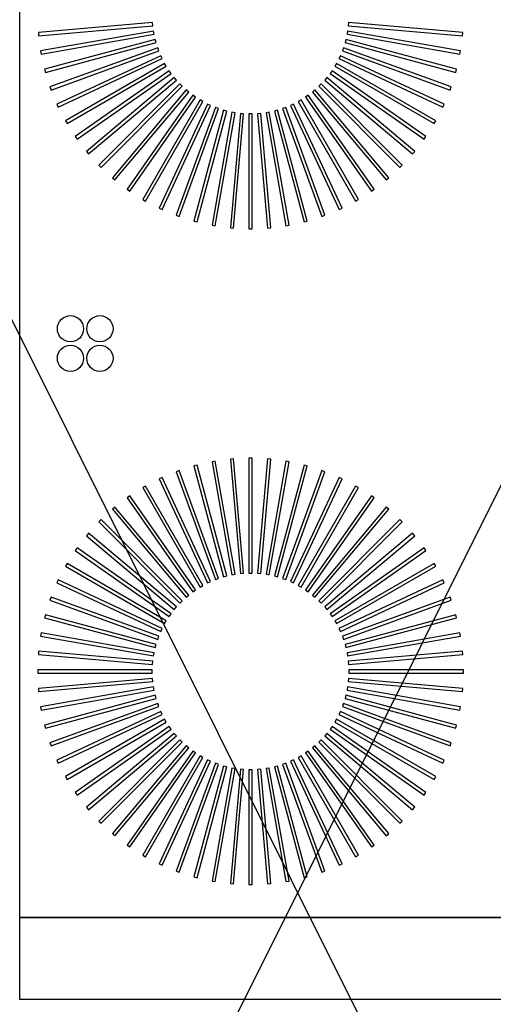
# Model space of a CAD drawing. Header units: millimetres. Extents: x -11575 to 52845, y -36266 to 23021.
# Tile 75 of 184: x 20505 to 20794, y 14213 to 14815. Entities that reach past the tile are written whole.
import ezdxf

# ---------------------------------------------------------------- set-up
doc = ezdxf.new("R2010")
doc.units = ezdxf.units.MM
doc.header["$MEASUREMENT"] = 0
doc.layers.add('GREY SCALE', color=9, linetype='Continuous', true_color=0x808080)
doc.layers.add('GREYSCALE', color=9, linetype='Continuous', lineweight=0, true_color=0x808080)
doc.layers.add('M-MEP-ELLG-TEXT', color=7, linetype='Continuous', lineweight=20)
doc.styles.add('Oswald Light', font='txt')
doc.dimstyles.new('MDS-50', dxfattribs={"dimtxt": 100, "dimasz": 100, "dimexe": 50, "dimexo": 50, "dimgap": 25, "dimtad": 1, "dimdec": 0, "dimtxsty": 'Oswald Light', "dimcen": 0, "dimdle": 1.5875, "dimazin": 0, "dimtfac": 1, "dimtdec": 0, "dimtix": 1, "dimtmove": 0, "dimatfit": 0, "dimfxl": 1, "dimfrac": 2, "dimtolj": 1, "dimarcsym": 0})

# ---------------------------------------------------------------- blocks, each defined once
blk = doc.blocks.new('FLOOR PLAN')
at = {"layer": 'GREYSCALE', "color": 0, "lineweight": -2, "ltscale": 125}
for p, q in [((20176.39, 15278.36), (21172.83, 13284.48)), ((20176.39, 13284.48), (21172.83, 15278.36))]:
    blk.add_line(p, q, dxfattribs=at)
at = {"layer": 'GREYSCALE', "color": 0, "lineweight": -2}
for p, q in [((20504.5, 14266.31), (20504.5, 14968.01)), ((20585.84, 14813.4), (20515.94, 14807.28)), ((20585.84, 14813.4, 902.48), (20515.94, 14807.28, 902.48)), ((20516.11, 14805.29), (20586.01, 14811.4)), ((20516.11, 14805.29, 902.48), (20586.01, 14811.4, 902.48)), ((20586.01, 14811.4), (20585.84, 14813.4)), ((20586.01, 14811.4, 902.48), (20585.84, 14813.4, 902.48)), ((20705.85, 14813.4), (20705.67, 14811.4)), ((20705.85, 14813.4, 902.48), (20705.67, 14811.4, 902.48)), ((20705.67, 14811.4), (20775.57, 14805.29)), ((20705.67, 14811.4, 902.48), (20775.57, 14805.29, 902.48)), ((20775.75, 14807.28), (20705.85, 14813.4)), ((20775.75, 14807.28, 902.48), (20705.85, 14813.4, 902.48)), ((20515.94, 14807.28), (20516.11, 14805.29)), ((20515.94, 14807.28, 902.48), (20516.11, 14805.29, 902.48)), ((20586.44, 14808.18), (20517.33, 14796)), ((20586.44, 14808.18, 902.48), (20517.33, 14796, 902.48)), ((20517.68, 14794.03), (20586.78, 14806.21)), ((20517.68, 14794.03, 902.48), (20586.78, 14806.21, 902.48)), ((20587.49, 14803.04), (20519.71, 14784.88)), ((20587.49, 14803.04, 902.48), (20519.71, 14784.88, 902.48)), ((20586.78, 14806.21), (20586.44, 14808.18)), ((20586.78, 14806.21, 902.48), (20586.44, 14808.18, 902.48)), ((20588.01, 14801.11), (20587.49, 14803.04)), ((20588.01, 14801.11, 902.48), (20587.49, 14803.04, 902.48)), ((20704.2, 14803.04), (20703.68, 14801.11)), ((20704.2, 14803.04, 902.48), (20703.68, 14801.11, 902.48)), ((20771.98, 14784.88), (20704.2, 14803.04)), ((20771.98, 14784.88, 902.48), (20704.2, 14803.04, 902.48)), ((20705.25, 14808.18), (20704.9, 14806.21)), ((20705.25, 14808.18, 902.48), (20704.9, 14806.21, 902.48)), ((20704.9, 14806.21), (20774, 14794.03)), ((20704.9, 14806.21, 902.48), (20774, 14794.03, 902.48)), ((20774.35, 14796), (20705.25, 14808.18)), ((20774.35, 14796, 902.48), (20705.25, 14808.18, 902.48)), ((20775.57, 14805.29), (20775.75, 14807.28)), ((20775.57, 14805.29, 902.48), (20775.75, 14807.28, 902.48)), ((20520.23, 14782.95), (20588.01, 14801.11)), ((20520.23, 14782.95, 902.48), (20588.01, 14801.11, 902.48)), ((20588.98, 14798.01), (20523.04, 14774.01)), ((20588.98, 14798.01, 902.48), (20523.04, 14774.01, 902.48)), ((20589.67, 14796.13), (20588.98, 14798.01)), ((20589.67, 14796.13, 902.48), (20588.98, 14798.01, 902.48)), ((20702.7, 14798.01), (20702.02, 14796.13)), ((20702.7, 14798.01, 902.48), (20702.02, 14796.13, 902.48)), ((20768.64, 14774.01), (20702.7, 14798.01)), ((20768.64, 14774.01, 902.48), (20702.7, 14798.01, 902.48)), ((20703.68, 14801.11), (20771.46, 14782.95)), ((20703.68, 14801.11, 902.48), (20771.46, 14782.95, 902.48)), ((20517.33, 14796), (20517.68, 14794.03)), ((20517.33, 14796, 902.48), (20517.68, 14794.03, 902.48)), ((20523.73, 14772.13), (20589.67, 14796.13)), ((20523.73, 14772.13, 902.48), (20589.67, 14796.13, 902.48)), ((20590.91, 14793.13), (20527.31, 14763.48)), ((20590.91, 14793.13, 902.48), (20527.31, 14763.48, 902.48)), ((20528.16, 14761.66), (20591.76, 14791.31)), ((20528.16, 14761.66, 902.48), (20591.76, 14791.31, 902.48)), ((20591.76, 14791.31), (20590.91, 14793.13)), ((20591.76, 14791.31, 902.48), (20590.91, 14793.13, 902.48)), ((20700.78, 14793.13), (20699.93, 14791.31)), ((20700.78, 14793.13, 902.48), (20699.93, 14791.31, 902.48)), ((20699.93, 14791.31), (20763.52, 14761.66)), ((20699.93, 14791.31, 902.48), (20763.52, 14761.66, 902.48)), ((20764.37, 14763.48), (20700.78, 14793.13)), ((20764.37, 14763.48, 902.48), (20700.78, 14793.13, 902.48)), ((20702.02, 14796.13), (20767.95, 14772.13)), ((20702.02, 14796.13, 902.48), (20767.95, 14772.13, 902.48)), ((20774, 14794.03), (20774.35, 14796)), ((20774, 14794.03, 902.48), (20774.35, 14796, 902.48)), ((20519.71, 14784.88), (20520.23, 14782.95)), ((20519.71, 14784.88, 902.48), (20520.23, 14782.95, 902.48)), ((20593.25, 14788.44), (20532.48, 14753.35)), ((20593.25, 14788.44, 902.48), (20532.48, 14753.35, 902.48)), ((20533.49, 14751.62), (20594.26, 14786.7)), ((20533.49, 14751.62, 902.48), (20594.26, 14786.7, 902.48)), ((20594.26, 14786.7), (20593.25, 14788.44)), ((20594.26, 14786.7, 902.48), (20593.25, 14788.44, 902.48)), ((20698.43, 14788.44), (20697.43, 14786.7)), ((20698.43, 14788.44, 902.48), (20697.43, 14786.7, 902.48)), ((20697.43, 14786.7), (20758.2, 14751.62)), ((20697.43, 14786.7, 902.48), (20758.2, 14751.62, 902.48)), ((20759.2, 14753.35), (20698.43, 14788.44)), ((20759.2, 14753.35, 902.48), (20698.43, 14788.44, 902.48)), ((20771.46, 14782.95), (20771.98, 14784.88)), ((20771.46, 14782.95, 902.48), (20771.98, 14784.88, 902.48)), ((20596, 14783.96), (20538.52, 14743.72)), ((20596, 14783.96, 902.48), (20538.52, 14743.72, 902.48)), ((20539.67, 14742.07), (20597.15, 14782.32)), ((20539.67, 14742.07, 902.48), (20597.15, 14782.32, 902.48)), ((20599.12, 14779.75), (20545.37, 14734.64)), ((20599.12, 14779.75, 902.48), (20545.37, 14734.64, 902.48)), ((20597.15, 14782.32), (20596, 14783.96)), ((20597.15, 14782.32, 902.48), (20596, 14783.96, 902.48)), ((20600.41, 14778.21), (20599.12, 14779.75)), ((20600.41, 14778.21, 902.48), (20599.12, 14779.75, 902.48)), ((20692.56, 14779.75), (20691.27, 14778.21)), ((20692.56, 14779.75, 902.48), (20691.27, 14778.21, 902.48)), ((20746.31, 14734.64), (20692.56, 14779.75)), ((20746.31, 14734.64, 902.48), (20692.56, 14779.75, 902.48)), ((20695.68, 14783.96), (20694.53, 14782.32)), ((20695.68, 14783.96, 902.48), (20694.53, 14782.32, 902.48)), ((20694.53, 14782.32), (20752.01, 14742.07)), ((20694.53, 14782.32, 902.48), (20752.01, 14742.07, 902.48)), ((20753.16, 14743.72), (20695.68, 14783.96)), ((20753.16, 14743.72, 902.48), (20695.68, 14783.96, 902.48)), ((20523.04, 14774.01), (20523.73, 14772.13)), ((20523.04, 14774.01, 902.48), (20523.73, 14772.13, 902.48)), ((20546.66, 14733.11), (20600.41, 14778.21)), ((20546.66, 14733.11, 902.48), (20600.41, 14778.21, 902.48)), ((20602.6, 14775.82), (20552.99, 14726.2)), ((20602.6, 14775.82, 902.48), (20552.99, 14726.2, 902.48)), ((20554.4, 14724.79), (20604.02, 14774.4)), ((20554.4, 14724.79, 902.48), (20604.02, 14774.4, 902.48)), ((20604.02, 14774.4), (20602.6, 14775.82)), ((20604.02, 14774.4, 902.48), (20602.6, 14775.82, 902.48)), ((20689.08, 14775.82), (20687.66, 14774.4)), ((20689.08, 14775.82, 902.48), (20687.66, 14774.4, 902.48)), ((20687.66, 14774.4), (20737.28, 14724.79)), ((20687.66, 14774.4, 902.48), (20737.28, 14724.79, 902.48)), ((20738.7, 14726.2), (20689.08, 14775.82)), ((20738.7, 14726.2, 902.48), (20689.08, 14775.82, 902.48)), ((20691.27, 14778.21), (20745.02, 14733.11)), ((20691.27, 14778.21, 902.48), (20745.02, 14733.11, 902.48)), ((20767.95, 14772.13), (20768.64, 14774.01)), ((20767.95, 14772.13, 902.48), (20768.64, 14774.01, 902.48)), ((20606.41, 14772.21), (20561.31, 14718.46)), ((20606.41, 14772.21, 902.48), (20561.31, 14718.46, 902.48)), ((20562.84, 14717.17), (20607.95, 14770.92)), ((20562.84, 14717.17, 902.48), (20607.95, 14770.92, 902.48)), ((20610.52, 14768.95), (20570.27, 14711.47)), ((20610.52, 14768.95, 902.48), (20570.27, 14711.47, 902.48)), ((20571.92, 14710.32), (20612.16, 14767.8)), ((20571.92, 14710.32, 902.48), (20612.16, 14767.8, 902.48)), ((20607.95, 14770.92), (20606.41, 14772.21)), ((20607.95, 14770.92, 902.48), (20606.41, 14772.21, 902.48)), ((20612.16, 14767.8), (20610.52, 14768.95)), ((20612.16, 14767.8, 902.48), (20610.52, 14768.95, 902.48)), ((20681.16, 14768.95), (20679.52, 14767.8)), ((20681.16, 14768.95, 902.48), (20679.52, 14767.8, 902.48)), ((20679.52, 14767.8), (20719.77, 14710.32)), ((20679.52, 14767.8, 902.48), (20719.77, 14710.32, 902.48)), ((20721.41, 14711.47), (20681.16, 14768.95)), ((20721.41, 14711.47, 902.48), (20681.16, 14768.95, 902.48)), ((20685.27, 14772.21), (20683.73, 14770.92)), ((20685.27, 14772.21, 902.48), (20683.73, 14770.92, 902.48)), ((20683.73, 14770.92), (20728.84, 14717.17)), ((20683.73, 14770.92, 902.48), (20728.84, 14717.17, 902.48)), ((20730.37, 14718.46), (20685.27, 14772.21)), ((20730.37, 14718.46, 902.48), (20685.27, 14772.21, 902.48)), ((20527.31, 14763.48), (20528.16, 14761.66)), ((20527.31, 14763.48, 902.48), (20528.16, 14761.66, 902.48)), ((20614.9, 14766.06), (20579.82, 14705.29)), ((20614.9, 14766.06, 902.48), (20579.82, 14705.29, 902.48)), ((20581.55, 14704.28), (20616.64, 14765.05)), ((20581.55, 14704.28, 902.48), (20616.64, 14765.05, 902.48)), ((20619.51, 14763.55), (20589.86, 14699.96)), ((20619.51, 14763.55, 902.48), (20589.86, 14699.96, 902.48)), ((20591.68, 14699.11), (20621.33, 14762.71)), ((20591.68, 14699.11, 902.48), (20621.33, 14762.71, 902.48)), ((20624.33, 14761.47), (20600.33, 14695.53)), ((20624.33, 14761.47, 902.48), (20600.33, 14695.53, 902.48)), ((20602.21, 14694.84), (20626.21, 14760.78)), ((20602.21, 14694.84, 902.48), (20626.21, 14760.78, 902.48)), ((20616.64, 14765.05), (20614.9, 14766.06)), ((20616.64, 14765.05, 902.48), (20614.9, 14766.06, 902.48)), ((20621.33, 14762.71), (20619.51, 14763.55)), ((20621.33, 14762.71, 902.48), (20619.51, 14763.55, 902.48)), ((20626.21, 14760.78), (20624.33, 14761.47)), ((20626.21, 14760.78, 902.48), (20624.33, 14761.47, 902.48)), ((20667.35, 14761.47), (20665.47, 14760.78)), ((20667.35, 14761.47, 902.48), (20665.47, 14760.78, 902.48)), ((20665.47, 14760.78), (20689.47, 14694.84)), ((20665.47, 14760.78, 902.48), (20689.47, 14694.84, 902.48)), ((20691.35, 14695.53), (20667.35, 14761.47)), ((20691.35, 14695.53, 902.48), (20667.35, 14761.47, 902.48)), ((20672.17, 14763.55), (20670.35, 14762.71)), ((20672.17, 14763.55, 902.48), (20670.35, 14762.71, 902.48)), ((20670.35, 14762.71), (20700.01, 14699.11)), ((20670.35, 14762.71, 902.48), (20700.01, 14699.11, 902.48)), ((20701.82, 14699.96), (20672.17, 14763.55)), ((20701.82, 14699.96, 902.48), (20672.17, 14763.55, 902.48)), ((20676.78, 14766.06), (20675.05, 14765.05)), ((20676.78, 14766.06, 902.48), (20675.05, 14765.05, 902.48)), ((20675.05, 14765.05), (20710.13, 14704.28)), ((20675.05, 14765.05, 902.48), (20710.13, 14704.28, 902.48)), ((20711.87, 14705.29), (20676.78, 14766.06)), ((20711.87, 14705.29, 902.48), (20676.78, 14766.06, 902.48)), ((20763.52, 14761.66), (20764.37, 14763.48)), ((20763.52, 14761.66, 902.48), (20764.37, 14763.48, 902.48)), ((20629.31, 14759.8), (20611.15, 14692.03)), ((20629.31, 14759.8, 902.48), (20611.15, 14692.03, 902.48)), ((20613.08, 14691.51), (20631.24, 14759.29)), ((20613.08, 14691.51, 902.48), (20631.24, 14759.29, 902.48)), ((20634.41, 14758.58), (20622.23, 14689.48)), ((20634.41, 14758.58, 902.48), (20622.23, 14689.48, 902.48)), ((20624.2, 14689.13), (20636.38, 14758.24)), ((20624.2, 14689.13, 902.48), (20636.38, 14758.24, 902.48)), ((20631.24, 14759.29), (20629.31, 14759.8)), ((20631.24, 14759.29, 902.48), (20629.31, 14759.8, 902.48)), ((20639.6, 14757.81), (20633.49, 14687.91)), ((20639.6, 14757.81, 902.48), (20633.49, 14687.91, 902.48)), ((20636.38, 14758.24), (20634.41, 14758.58)), ((20636.38, 14758.24, 902.48), (20634.41, 14758.58, 902.48)), ((20635.48, 14687.73), (20641.6, 14757.64)), ((20635.48, 14687.73, 902.48), (20641.6, 14757.64, 902.48)), ((20641.6, 14757.64), (20639.6, 14757.81)), ((20641.6, 14757.64, 902.48), (20639.6, 14757.81, 902.48)), ((20646.84, 14757.5), (20644.84, 14757.5)), ((20644.84, 14757.5), (20644.84, 14687.33)), ((20646.84, 14757.5, 902.48), (20644.84, 14757.5, 902.48)), ((20644.84, 14757.5, 902.48), (20644.84, 14687.33, 902.48)), ((20646.84, 14687.33), (20646.84, 14757.5)), ((20646.84, 14687.33, 902.48), (20646.84, 14757.5, 902.48)), ((20652.08, 14757.81), (20650.09, 14757.64)), ((20652.08, 14757.81, 902.48), (20650.09, 14757.64, 902.48)), ((20650.09, 14757.64), (20656.2, 14687.73)), ((20650.09, 14757.64, 902.48), (20656.2, 14687.73, 902.48)), ((20658.2, 14687.91), (20652.08, 14757.81)), ((20658.2, 14687.91, 902.48), (20652.08, 14757.81, 902.48)), ((20657.27, 14758.58), (20655.3, 14758.24)), ((20657.27, 14758.58, 902.48), (20655.3, 14758.24, 902.48)), ((20655.3, 14758.24), (20667.48, 14689.13)), ((20655.3, 14758.24, 902.48), (20667.48, 14689.13, 902.48)), ((20669.46, 14689.48), (20657.27, 14758.58)), ((20669.46, 14689.48, 902.48), (20657.27, 14758.58, 902.48)), ((20662.38, 14759.8), (20660.44, 14759.29)), ((20662.38, 14759.8, 902.48), (20660.44, 14759.29, 902.48)), ((20660.44, 14759.29), (20678.6, 14691.51)), ((20660.44, 14759.29, 902.48), (20678.6, 14691.51, 902.48)), ((20680.54, 14692.03), (20662.38, 14759.8)), ((20680.54, 14692.03, 902.48), (20662.38, 14759.8, 902.48)), ((20532.48, 14753.35), (20533.49, 14751.62)), ((20532.48, 14753.35, 902.48), (20533.49, 14751.62, 902.48)), ((20758.2, 14751.62), (20759.2, 14753.35)), ((20758.2, 14751.62, 902.48), (20759.2, 14753.35, 902.48)), ((20538.52, 14743.72), (20539.67, 14742.07)), ((20538.52, 14743.72, 902.48), (20539.67, 14742.07, 902.48)), ((20752.01, 14742.07), (20753.16, 14743.72)), ((20752.01, 14742.07, 902.48), (20753.16, 14743.72, 902.48)), ((20545.37, 14734.64), (20546.66, 14733.11)), ((20545.37, 14734.64, 902.48), (20546.66, 14733.11, 902.48)), ((20745.02, 14733.11), (20746.31, 14734.64)), ((20745.02, 14733.11, 902.48), (20746.31, 14734.64, 902.48)), ((20552.99, 14726.2), (20554.4, 14724.79)), ((20552.99, 14726.2, 902.48), (20554.4, 14724.79, 902.48)), ((20737.28, 14724.79), (20738.7, 14726.2)), ((20737.28, 14724.79, 902.48), (20738.7, 14726.2, 902.48)), ((20561.31, 14718.46), (20562.84, 14717.17)), ((20561.31, 14718.46, 902.48), (20562.84, 14717.17, 902.48)), ((20728.84, 14717.17), (20730.37, 14718.46)), ((20728.84, 14717.17, 902.48), (20730.37, 14718.46, 902.48)), ((20570.27, 14711.47), (20571.92, 14710.32)), ((20570.27, 14711.47, 902.48), (20571.92, 14710.32, 902.48)), ((20719.77, 14710.32), (20721.41, 14711.47)), ((20719.77, 14710.32, 902.48), (20721.41, 14711.47, 902.48)), ((20579.82, 14705.29), (20581.55, 14704.28)), ((20579.82, 14705.29, 902.48), (20581.55, 14704.28, 902.48)), ((20710.13, 14704.28), (20711.87, 14705.29)), ((20710.13, 14704.28, 902.48), (20711.87, 14705.29, 902.48)), ((20589.86, 14699.96), (20591.68, 14699.11)), ((20589.86, 14699.96, 902.48), (20591.68, 14699.11, 902.48)), ((20600.33, 14695.53), (20602.21, 14694.84)), ((20600.33, 14695.53, 902.48), (20602.21, 14694.84, 902.48)), ((20689.47, 14694.84), (20691.35, 14695.53)), ((20689.47, 14694.84, 902.48), (20691.35, 14695.53, 902.48)), ((20700.01, 14699.11), (20701.82, 14699.96)), ((20700.01, 14699.11, 902.48), (20701.82, 14699.96, 902.48)), ((20611.15, 14692.03), (20613.08, 14691.51)), ((20611.15, 14692.03, 902.48), (20613.08, 14691.51, 902.48)), ((20622.23, 14689.48), (20624.2, 14689.13)), ((20622.23, 14689.48, 902.48), (20624.2, 14689.13, 902.48)), ((20667.48, 14689.13), (20669.46, 14689.48)), ((20667.48, 14689.13, 902.48), (20669.46, 14689.48, 902.48)), ((20678.6, 14691.51), (20680.54, 14692.03)), ((20678.6, 14691.51, 902.48), (20680.54, 14692.03, 902.48)), ((20633.49, 14687.91), (20635.48, 14687.73)), ((20633.49, 14687.91, 902.48), (20635.48, 14687.73, 902.48)), ((20644.84, 14687.33), (20646.84, 14687.33)), ((20644.84, 14687.33, 902.48), (20646.84, 14687.33, 902.48)), ((20656.2, 14687.73), (20658.2, 14687.91)), ((20656.2, 14687.73, 902.48), (20658.2, 14687.91, 902.48)), ((20624.2, 14545.18), (20622.23, 14544.83)), ((20624.2, 14545.18, 902.48), (20622.23, 14544.83, 902.48)), ((20622.23, 14544.83), (20634.41, 14475.73)), ((20622.23, 14544.83, 902.48), (20634.41, 14475.73, 902.48)), ((20636.38, 14476.08), (20624.2, 14545.18)), ((20636.38, 14476.08, 902.48), (20624.2, 14545.18, 902.48)), ((20635.48, 14546.58), (20633.49, 14546.4)), ((20635.48, 14546.58, 902.48), (20633.49, 14546.4, 902.48)), ((20633.49, 14546.4), (20639.6, 14476.5)), ((20633.49, 14546.4, 902.48), (20639.6, 14476.5, 902.48)), ((20641.6, 14476.68), (20635.48, 14546.58)), ((20641.6, 14476.68, 902.48), (20635.48, 14546.58, 902.48)), ((20646.84, 14546.99), (20644.84, 14546.99)), ((20644.84, 14546.99), (20644.84, 14476.82)), ((20646.84, 14546.99, 902.48), (20644.84, 14546.99, 902.48)), ((20644.84, 14546.99, 902.48), (20644.84, 14476.82, 902.48)), ((20646.84, 14476.82), (20646.84, 14546.99)), ((20646.84, 14476.82, 902.48), (20646.84, 14546.99, 902.48)), ((20656.2, 14546.58), (20650.09, 14476.68)), ((20656.2, 14546.58, 902.48), (20650.09, 14476.68, 902.48)), ((20652.08, 14476.5), (20658.2, 14546.4)), ((20652.08, 14476.5, 902.48), (20658.2, 14546.4, 902.48)), ((20667.48, 14545.18), (20655.3, 14476.08)), ((20667.48, 14545.18, 902.48), (20655.3, 14476.08, 902.48)), ((20658.2, 14546.4), (20656.2, 14546.58)), ((20658.2, 14546.4, 902.48), (20656.2, 14546.58, 902.48)), ((20657.27, 14475.73), (20669.46, 14544.83)), ((20657.27, 14475.73, 902.48), (20669.46, 14544.83, 902.48)), ((20669.46, 14544.83), (20667.48, 14545.18)), ((20669.46, 14544.83, 902.48), (20667.48, 14545.18, 902.48)), ((20602.21, 14539.47), (20600.33, 14538.79)), ((20602.21, 14539.47, 902.48), (20600.33, 14538.79, 902.48)), ((20600.33, 14538.79), (20624.33, 14472.85)), ((20600.33, 14538.79, 902.48), (20624.33, 14472.85, 902.48)), ((20626.21, 14473.53), (20602.21, 14539.47)), ((20626.21, 14473.53, 902.48), (20602.21, 14539.47, 902.48)), ((20613.08, 14542.81), (20611.15, 14542.29)), ((20613.08, 14542.81, 902.48), (20611.15, 14542.29, 902.48)), ((20611.15, 14542.29), (20629.31, 14474.51)), ((20611.15, 14542.29, 902.48), (20629.31, 14474.51, 902.48)), ((20631.24, 14475.03), (20613.08, 14542.81)), ((20631.24, 14475.03, 902.48), (20613.08, 14542.81, 902.48)), ((20678.6, 14542.81), (20660.44, 14475.03)), ((20678.6, 14542.81, 902.48), (20660.44, 14475.03, 902.48)), ((20662.38, 14474.51), (20680.54, 14542.29)), ((20662.38, 14474.51, 902.48), (20680.54, 14542.29, 902.48)), ((20689.47, 14539.47), (20665.47, 14473.53)), ((20689.47, 14539.47, 902.48), (20665.47, 14473.53, 902.48)), ((20667.35, 14472.85), (20691.35, 14538.79)), ((20667.35, 14472.85, 902.48), (20691.35, 14538.79, 902.48)), ((20680.54, 14542.29), (20678.6, 14542.81)), ((20680.54, 14542.29, 902.48), (20678.6, 14542.81, 902.48)), ((20691.35, 14538.79), (20689.47, 14539.47)), ((20691.35, 14538.79, 902.48), (20689.47, 14539.47, 902.48)), ((20591.68, 14535.2), (20589.86, 14534.35)), ((20591.68, 14535.2, 902.48), (20589.86, 14534.35, 902.48)), ((20589.86, 14534.35), (20619.51, 14470.76)), ((20589.86, 14534.35, 902.48), (20619.51, 14470.76, 902.48)), ((20621.33, 14471.61), (20591.68, 14535.2)), ((20621.33, 14471.61, 902.48), (20591.68, 14535.2, 902.48)), ((20700.01, 14535.2), (20670.35, 14471.61)), ((20700.01, 14535.2, 902.48), (20670.35, 14471.61, 902.48)), ((20672.17, 14470.76), (20701.82, 14534.35)), ((20672.17, 14470.76, 902.48), (20701.82, 14534.35, 902.48)), ((20701.82, 14534.35), (20700.01, 14535.2)), ((20701.82, 14534.35, 902.48), (20700.01, 14535.2, 902.48)), ((20581.55, 14530.03), (20579.82, 14529.03)), ((20581.55, 14530.03, 902.48), (20579.82, 14529.03, 902.48)), ((20579.82, 14529.03), (20614.9, 14468.26)), ((20579.82, 14529.03, 902.48), (20614.9, 14468.26, 902.48)), ((20616.64, 14469.26), (20581.55, 14530.03)), ((20616.64, 14469.26, 902.48), (20581.55, 14530.03, 902.48)), ((20710.13, 14530.03), (20675.05, 14469.26)), ((20710.13, 14530.03, 902.48), (20675.05, 14469.26, 902.48)), ((20676.78, 14468.26), (20711.87, 14529.03)), ((20676.78, 14468.26, 902.48), (20711.87, 14529.03, 902.48)), ((20711.87, 14529.03), (20710.13, 14530.03)), ((20711.87, 14529.03, 902.48), (20710.13, 14530.03, 902.48)), ((20571.92, 14523.99), (20570.27, 14522.84)), ((20571.92, 14523.99, 902.48), (20570.27, 14522.84, 902.48)), ((20570.27, 14522.84), (20610.52, 14465.37)), ((20570.27, 14522.84, 902.48), (20610.52, 14465.37, 902.48)), ((20612.16, 14466.52), (20571.92, 14523.99)), ((20612.16, 14466.52, 902.48), (20571.92, 14523.99, 902.48)), ((20719.77, 14523.99), (20679.52, 14466.52)), ((20719.77, 14523.99, 902.48), (20679.52, 14466.52, 902.48)), ((20681.16, 14465.37), (20721.41, 14522.84)), ((20681.16, 14465.37, 902.48), (20721.41, 14522.84, 902.48)), ((20721.41, 14522.84), (20719.77, 14523.99)), ((20721.41, 14522.84, 902.48), (20719.77, 14523.99, 902.48)), ((20562.84, 14517.14), (20561.31, 14515.85)), ((20562.84, 14517.14, 902.48), (20561.31, 14515.85, 902.48)), ((20561.31, 14515.85), (20606.41, 14462.1)), ((20561.31, 14515.85, 902.48), (20606.41, 14462.1, 902.48)), ((20607.95, 14463.39), (20562.84, 14517.14)), ((20607.95, 14463.39, 902.48), (20562.84, 14517.14, 902.48)), ((20728.84, 14517.14), (20683.73, 14463.39)), ((20728.84, 14517.14, 902.48), (20683.73, 14463.39, 902.48)), ((20685.27, 14462.1), (20730.37, 14515.85)), ((20685.27, 14462.1, 902.48), (20730.37, 14515.85, 902.48)), ((20730.37, 14515.85), (20728.84, 14517.14)), ((20730.37, 14515.85, 902.48), (20728.84, 14517.14, 902.48)), ((20554.4, 14509.53), (20552.99, 14508.11)), ((20554.4, 14509.53, 902.48), (20552.99, 14508.11, 902.48)), ((20552.99, 14508.11), (20602.6, 14458.49)), ((20552.99, 14508.11, 902.48), (20602.6, 14458.49, 902.48)), ((20604.02, 14459.91), (20554.4, 14509.53)), ((20604.02, 14459.91, 902.48), (20554.4, 14509.53, 902.48)), ((20737.28, 14509.53), (20687.66, 14459.91)), ((20737.28, 14509.53, 902.48), (20687.66, 14459.91, 902.48)), ((20689.08, 14458.49), (20738.7, 14508.11)), ((20689.08, 14458.49, 902.48), (20738.7, 14508.11, 902.48)), ((20738.7, 14508.11), (20737.28, 14509.53)), ((20738.7, 14508.11, 902.48), (20737.28, 14509.53, 902.48)), ((20546.66, 14501.2), (20545.37, 14499.67)), ((20546.66, 14501.2, 902.48), (20545.37, 14499.67, 902.48)), ((20545.37, 14499.67), (20599.12, 14454.56)), ((20545.37, 14499.67, 902.48), (20599.12, 14454.56, 902.48)), ((20600.41, 14456.1), (20546.66, 14501.2)), ((20600.41, 14456.1, 902.48), (20546.66, 14501.2, 902.48)), ((20745.02, 14501.2), (20691.27, 14456.1)), ((20745.02, 14501.2, 902.48), (20691.27, 14456.1, 902.48)), ((20692.56, 14454.56), (20746.31, 14499.67)), ((20692.56, 14454.56, 902.48), (20746.31, 14499.67, 902.48)), ((20746.31, 14499.67), (20745.02, 14501.2)), ((20746.31, 14499.67, 902.48), (20745.02, 14501.2, 902.48)), ((20539.67, 14492.24), (20538.52, 14490.6)), ((20539.67, 14492.24, 902.48), (20538.52, 14490.6, 902.48)), ((20538.52, 14490.6), (20596, 14450.35)), ((20538.52, 14490.6, 902.48), (20596, 14450.35, 902.48)), ((20597.15, 14451.99), (20539.67, 14492.24)), ((20597.15, 14451.99, 902.48), (20539.67, 14492.24, 902.48)), ((20752.01, 14492.24), (20694.53, 14451.99)), ((20752.01, 14492.24, 902.48), (20694.53, 14451.99, 902.48)), ((20695.68, 14450.35), (20753.16, 14490.6)), ((20695.68, 14450.35, 902.48), (20753.16, 14490.6, 902.48)), ((20753.16, 14490.6), (20752.01, 14492.24)), ((20753.16, 14490.6, 902.48), (20752.01, 14492.24, 902.48)), ((20533.49, 14482.7), (20532.48, 14480.96)), ((20533.49, 14482.7, 902.48), (20532.48, 14480.96, 902.48)), ((20532.48, 14480.96), (20593.25, 14445.88)), ((20532.48, 14480.96, 902.48), (20593.25, 14445.88, 902.48)), ((20594.26, 14447.61), (20533.49, 14482.7)), ((20594.26, 14447.61, 902.48), (20533.49, 14482.7, 902.48)), ((20758.2, 14482.7), (20697.43, 14447.61)), ((20758.2, 14482.7, 902.48), (20697.43, 14447.61, 902.48)), ((20698.43, 14445.88), (20759.2, 14480.96)), ((20698.43, 14445.88, 902.48), (20759.2, 14480.96, 902.48)), ((20759.2, 14480.96), (20758.2, 14482.7)), ((20759.2, 14480.96, 902.48), (20758.2, 14482.7, 902.48)), ((20528.16, 14472.65), (20527.31, 14470.84)), ((20528.16, 14472.65, 902.48), (20527.31, 14470.84, 902.48)), ((20591.76, 14443), (20528.16, 14472.65)), ((20591.76, 14443, 902.48), (20528.16, 14472.65, 902.48)), ((20619.51, 14470.76), (20621.33, 14471.61)), ((20619.51, 14470.76, 902.48), (20621.33, 14471.61, 902.48)), ((20624.33, 14472.85), (20626.21, 14473.53)), ((20624.33, 14472.85, 902.48), (20626.21, 14473.53, 902.48)), ((20629.31, 14474.51), (20631.24, 14475.03)), ((20629.31, 14474.51, 902.48), (20631.24, 14475.03, 902.48)), ((20634.41, 14475.73), (20636.38, 14476.08)), ((20634.41, 14475.73, 902.48), (20636.38, 14476.08, 902.48)), ((20639.6, 14476.5), (20641.6, 14476.68)), ((20639.6, 14476.5, 902.48), (20641.6, 14476.68, 902.48)), ((20644.84, 14476.82), (20646.84, 14476.82)), ((20644.84, 14476.82, 902.48), (20646.84, 14476.82, 902.48)), ((20650.09, 14476.68), (20652.08, 14476.5)), ((20650.09, 14476.68, 902.48), (20652.08, 14476.5, 902.48)), ((20655.3, 14476.08), (20657.27, 14475.73)), ((20655.3, 14476.08, 902.48), (20657.27, 14475.73, 902.48)), ((20660.44, 14475.03), (20662.38, 14474.51)), ((20660.44, 14475.03, 902.48), (20662.38, 14474.51, 902.48)), ((20665.47, 14473.53), (20667.35, 14472.85)), ((20665.47, 14473.53, 902.48), (20667.35, 14472.85, 902.48)), ((20670.35, 14471.61), (20672.17, 14470.76)), ((20670.35, 14471.61, 902.48), (20672.17, 14470.76, 902.48)), ((20763.52, 14472.65), (20699.93, 14443)), ((20763.52, 14472.65, 902.48), (20699.93, 14443, 902.48)), ((20764.37, 14470.84), (20763.52, 14472.65)), ((20764.37, 14470.84, 902.48), (20763.52, 14472.65, 902.48)), ((20527.31, 14470.84), (20590.91, 14441.18)), ((20527.31, 14470.84, 902.48), (20590.91, 14441.18, 902.48)), ((20610.52, 14465.37), (20612.16, 14466.52)), ((20610.52, 14465.37, 902.48), (20612.16, 14466.52, 902.48)), ((20614.9, 14468.26), (20616.64, 14469.26)), ((20614.9, 14468.26, 902.48), (20616.64, 14469.26, 902.48)), ((20675.05, 14469.26), (20676.78, 14468.26)), ((20675.05, 14469.26, 902.48), (20676.78, 14468.26, 902.48)), ((20679.52, 14466.52), (20681.16, 14465.37)), ((20679.52, 14466.52, 902.48), (20681.16, 14465.37, 902.48)), ((20700.78, 14441.18), (20764.37, 14470.84)), ((20700.78, 14441.18, 902.48), (20764.37, 14470.84, 902.48)), ((20523.73, 14462.18), (20523.04, 14460.3)), ((20523.73, 14462.18, 902.48), (20523.04, 14460.3, 902.48)), ((20523.04, 14460.3), (20588.98, 14436.3)), ((20523.04, 14460.3, 902.48), (20588.98, 14436.3, 902.48)), ((20589.67, 14438.18), (20523.73, 14462.18)), ((20589.67, 14438.18, 902.48), (20523.73, 14462.18, 902.48)), ((20602.6, 14458.49), (20604.02, 14459.91)), ((20602.6, 14458.49, 902.48), (20604.02, 14459.91, 902.48)), ((20606.41, 14462.1), (20607.95, 14463.39)), ((20606.41, 14462.1, 902.48), (20607.95, 14463.39, 902.48)), ((20683.73, 14463.39), (20685.27, 14462.1)), ((20683.73, 14463.39, 902.48), (20685.27, 14462.1, 902.48)), ((20687.66, 14459.91), (20689.08, 14458.49)), ((20687.66, 14459.91, 902.48), (20689.08, 14458.49, 902.48)), ((20767.95, 14462.18), (20702.02, 14438.18)), ((20767.95, 14462.18, 902.48), (20702.02, 14438.18, 902.48)), ((20702.7, 14436.3), (20768.64, 14460.3)), ((20702.7, 14436.3, 902.48), (20768.64, 14460.3, 902.48)), ((20768.64, 14460.3), (20767.95, 14462.18)), ((20768.64, 14460.3, 902.48), (20767.95, 14462.18, 902.48)), ((20599.12, 14454.56), (20600.41, 14456.1)), ((20599.12, 14454.56, 902.48), (20600.41, 14456.1, 902.48)), ((20691.27, 14456.1), (20692.56, 14454.56)), ((20691.27, 14456.1, 902.48), (20692.56, 14454.56, 902.48)), ((20520.23, 14451.37), (20519.71, 14449.43)), ((20520.23, 14451.37, 902.48), (20519.71, 14449.43, 902.48)), ((20519.71, 14449.43), (20587.49, 14431.27)), ((20519.71, 14449.43, 902.48), (20587.49, 14431.27, 902.48)), ((20588.01, 14433.21), (20520.23, 14451.37)), ((20588.01, 14433.21, 902.48), (20520.23, 14451.37, 902.48)), ((20593.25, 14445.88), (20594.26, 14447.61)), ((20593.25, 14445.88, 902.48), (20594.26, 14447.61, 902.48)), ((20596, 14450.35), (20597.15, 14451.99)), ((20596, 14450.35, 902.48), (20597.15, 14451.99, 902.48)), ((20694.53, 14451.99), (20695.68, 14450.35)), ((20694.53, 14451.99, 902.48), (20695.68, 14450.35, 902.48)), ((20697.43, 14447.61), (20698.43, 14445.88)), ((20697.43, 14447.61, 902.48), (20698.43, 14445.88, 902.48)), ((20771.46, 14451.37), (20703.68, 14433.21)), ((20771.46, 14451.37, 902.48), (20703.68, 14433.21, 902.48)), ((20704.2, 14431.27), (20771.98, 14449.43)), ((20704.2, 14431.27, 902.48), (20771.98, 14449.43, 902.48)), ((20771.98, 14449.43), (20771.46, 14451.37)), ((20771.98, 14449.43, 902.48), (20771.46, 14451.37, 902.48)), ((20590.91, 14441.18), (20591.76, 14443)), ((20590.91, 14441.18, 902.48), (20591.76, 14443, 902.48)), ((20699.93, 14443), (20700.78, 14441.18)), ((20699.93, 14443, 902.48), (20700.78, 14441.18, 902.48)), ((20517.68, 14440.29), (20517.33, 14438.31)), ((20517.68, 14440.29, 902.48), (20517.33, 14438.31, 902.48)), ((20517.33, 14438.31), (20586.44, 14426.13)), ((20517.33, 14438.31, 902.48), (20586.44, 14426.13, 902.48)), ((20586.78, 14428.1), (20517.68, 14440.29)), ((20586.78, 14428.1, 902.48), (20517.68, 14440.29, 902.48)), ((20588.98, 14436.3), (20589.67, 14438.18)), ((20588.98, 14436.3, 902.48), (20589.67, 14438.18, 902.48)), ((20702.02, 14438.18), (20702.7, 14436.3)), ((20702.02, 14438.18, 902.48), (20702.7, 14436.3, 902.48)), ((20774, 14440.29), (20704.9, 14428.1)), ((20774, 14440.29, 902.48), (20704.9, 14428.1, 902.48)), ((20705.25, 14426.13), (20774.35, 14438.31)), ((20705.25, 14426.13, 902.48), (20774.35, 14438.31, 902.48)), ((20774.35, 14438.31), (20774, 14440.29)), ((20774.35, 14438.31, 902.48), (20774, 14440.29, 902.48)), ((20587.49, 14431.27), (20588.01, 14433.21)), ((20587.49, 14431.27, 902.48), (20588.01, 14433.21, 902.48)), ((20703.68, 14433.21), (20704.2, 14431.27)), ((20703.68, 14433.21, 902.48), (20704.2, 14431.27, 902.48)), ((20516.11, 14429.03), (20515.94, 14427.03)), ((20516.11, 14429.03, 902.48), (20515.94, 14427.03, 902.48)), ((20515.94, 14427.03), (20585.84, 14420.92)), ((20515.94, 14427.03, 902.48), (20585.84, 14420.92, 902.48)), ((20586.01, 14422.91), (20516.11, 14429.03)), ((20586.01, 14422.91, 902.48), (20516.11, 14429.03, 902.48)), ((20586.44, 14426.13), (20586.78, 14428.1)), ((20586.44, 14426.13, 902.48), (20586.78, 14428.1, 902.48)), ((20704.9, 14428.1), (20705.25, 14426.13)), ((20704.9, 14428.1, 902.48), (20705.25, 14426.13, 902.48)), ((20775.57, 14429.03), (20705.67, 14422.91)), ((20775.57, 14429.03, 902.48), (20705.67, 14422.91, 902.48)), ((20705.85, 14420.92), (20775.75, 14427.03)), ((20705.85, 14420.92, 902.48), (20775.75, 14427.03, 902.48)), ((20775.75, 14427.03), (20775.57, 14429.03)), ((20775.75, 14427.03, 902.48), (20775.57, 14429.03, 902.48)), ((20515.53, 14417.67), (20515.53, 14415.67)), ((20585.7, 14417.67), (20515.53, 14417.67)), ((20515.53, 14417.67, 902.48), (20515.53, 14415.67, 902.48)), ((20585.7, 14417.67, 902.48), (20515.53, 14417.67, 902.48)), ((20585.7, 14415.67), (20585.7, 14417.67)), ((20585.7, 14415.67, 902.48), (20585.7, 14417.67, 902.48)), ((20585.84, 14420.92), (20586.01, 14422.91)), ((20585.84, 14420.92, 902.48), (20586.01, 14422.91, 902.48)), ((20705.67, 14422.91), (20705.85, 14420.92)), ((20705.67, 14422.91, 902.48), (20705.85, 14420.92, 902.48)), ((20776.16, 14417.67), (20705.99, 14417.67)), ((20705.99, 14417.67), (20705.99, 14415.67)), ((20776.16, 14417.67, 902.48), (20705.99, 14417.67, 902.48)), ((20705.99, 14417.67, 902.48), (20705.99, 14415.67, 902.48)), ((20776.16, 14415.67), (20776.16, 14417.67)), ((20776.16, 14415.67, 902.48), (20776.16, 14417.67, 902.48)), ((20515.53, 14415.67), (20585.7, 14415.67)), ((20515.53, 14415.67, 902.48), (20585.7, 14415.67, 902.48)), ((20585.84, 14412.43), (20515.94, 14406.31)), ((20585.84, 14412.43, 902.48), (20515.94, 14406.31, 902.48)), ((20586.01, 14410.43), (20585.84, 14412.43)), ((20586.01, 14410.43, 902.48), (20585.84, 14412.43, 902.48)), ((20705.85, 14412.43), (20705.67, 14410.43)), ((20705.85, 14412.43, 902.48), (20705.67, 14410.43, 902.48)), ((20775.75, 14406.31), (20705.85, 14412.43)), ((20775.75, 14406.31, 902.48), (20705.85, 14412.43, 902.48)), ((20705.99, 14415.67), (20776.16, 14415.67)), ((20705.99, 14415.67, 902.48), (20776.16, 14415.67, 902.48)), ((20515.94, 14406.31), (20516.11, 14404.32)), ((20515.94, 14406.31, 902.48), (20516.11, 14404.32, 902.48)), ((20516.11, 14404.32), (20586.01, 14410.43)), ((20516.11, 14404.32, 902.48), (20586.01, 14410.43, 902.48)), ((20586.44, 14407.22), (20517.33, 14395.03)), ((20586.44, 14407.22, 902.48), (20517.33, 14395.03, 902.48)), ((20517.68, 14393.06), (20586.78, 14405.24)), ((20517.68, 14393.06, 902.48), (20586.78, 14405.24, 902.48)), ((20586.78, 14405.24), (20586.44, 14407.22)), ((20586.78, 14405.24, 902.48), (20586.44, 14407.22, 902.48)), ((20705.25, 14407.22), (20704.9, 14405.24)), ((20705.25, 14407.22, 902.48), (20704.9, 14405.24, 902.48)), ((20704.9, 14405.24), (20774, 14393.06)), ((20704.9, 14405.24, 902.48), (20774, 14393.06, 902.48)), ((20774.35, 14395.03), (20705.25, 14407.22)), ((20774.35, 14395.03, 902.48), (20705.25, 14407.22, 902.48)), ((20705.67, 14410.43), (20775.57, 14404.32)), ((20705.67, 14410.43, 902.48), (20775.57, 14404.32, 902.48)), ((20775.57, 14404.32), (20775.75, 14406.31)), ((20775.57, 14404.32, 902.48), (20775.75, 14406.31, 902.48)), ((20587.49, 14402.07), (20519.71, 14383.91)), ((20587.49, 14402.07, 902.48), (20519.71, 14383.91, 902.48)), ((20520.23, 14381.98), (20588.01, 14400.14)), ((20520.23, 14381.98, 902.48), (20588.01, 14400.14, 902.48)), ((20588.01, 14400.14), (20587.49, 14402.07)), ((20588.01, 14400.14, 902.48), (20587.49, 14402.07, 902.48)), ((20704.2, 14402.07), (20703.68, 14400.14)), ((20704.2, 14402.07, 902.48), (20703.68, 14400.14, 902.48)), ((20703.68, 14400.14), (20771.46, 14381.98)), ((20703.68, 14400.14, 902.48), (20771.46, 14381.98, 902.48)), ((20771.98, 14383.91), (20704.2, 14402.07)), ((20771.98, 14383.91, 902.48), (20704.2, 14402.07, 902.48)), ((20517.33, 14395.03), (20517.68, 14393.06)), ((20517.33, 14395.03, 902.48), (20517.68, 14393.06, 902.48)), ((20588.98, 14397.04), (20523.04, 14373.04)), ((20588.98, 14397.04, 902.48), (20523.04, 14373.04, 902.48)), ((20523.73, 14371.16), (20589.67, 14395.16)), ((20523.73, 14371.16, 902.48), (20589.67, 14395.16, 902.48)), ((20589.67, 14395.16), (20588.98, 14397.04)), ((20589.67, 14395.16, 902.48), (20588.98, 14397.04, 902.48)), ((20702.7, 14397.04), (20702.02, 14395.16)), ((20702.7, 14397.04, 902.48), (20702.02, 14395.16, 902.48)), ((20702.02, 14395.16), (20767.95, 14371.16)), ((20702.02, 14395.16, 902.48), (20767.95, 14371.16, 902.48)), ((20768.64, 14373.04), (20702.7, 14397.04)), ((20768.64, 14373.04, 902.48), (20702.7, 14397.04, 902.48)), ((20774, 14393.06), (20774.35, 14395.03)), ((20774, 14393.06, 902.48), (20774.35, 14395.03, 902.48)), ((20590.91, 14392.16), (20527.31, 14362.51)), ((20590.91, 14392.16, 902.48), (20527.31, 14362.51, 902.48)), ((20528.16, 14360.69), (20591.76, 14390.35)), ((20528.16, 14360.69, 902.48), (20591.76, 14390.35, 902.48)), ((20593.25, 14387.47), (20532.48, 14352.38)), ((20593.25, 14387.47, 902.48), (20532.48, 14352.38, 902.48)), ((20591.76, 14390.35), (20590.91, 14392.16)), ((20591.76, 14390.35, 902.48), (20590.91, 14392.16, 902.48)), ((20594.26, 14385.73), (20593.25, 14387.47)), ((20594.26, 14385.73, 902.48), (20593.25, 14387.47, 902.48)), ((20698.43, 14387.47), (20697.43, 14385.73)), ((20698.43, 14387.47, 902.48), (20697.43, 14385.73, 902.48)), ((20759.2, 14352.38), (20698.43, 14387.47)), ((20759.2, 14352.38, 902.48), (20698.43, 14387.47, 902.48)), ((20700.78, 14392.16), (20699.93, 14390.35)), ((20700.78, 14392.16, 902.48), (20699.93, 14390.35, 902.48)), ((20699.93, 14390.35), (20763.52, 14360.69)), ((20699.93, 14390.35, 902.48), (20763.52, 14360.69, 902.48)), ((20764.37, 14362.51), (20700.78, 14392.16)), ((20764.37, 14362.51, 902.48), (20700.78, 14392.16, 902.48)), ((20519.71, 14383.91), (20520.23, 14381.98)), ((20519.71, 14383.91, 902.48), (20520.23, 14381.98, 902.48)), ((20533.49, 14350.65), (20594.26, 14385.73)), ((20533.49, 14350.65, 902.48), (20594.26, 14385.73, 902.48)), ((20596, 14383), (20538.52, 14342.75)), ((20596, 14383, 902.48), (20538.52, 14342.75, 902.48)), ((20539.67, 14341.11), (20597.15, 14381.35)), ((20539.67, 14341.11, 902.48), (20597.15, 14381.35, 902.48)), ((20597.15, 14381.35), (20596, 14383)), ((20597.15, 14381.35, 902.48), (20596, 14383, 902.48)), ((20695.68, 14383), (20694.53, 14381.35)), ((20695.68, 14383, 902.48), (20694.53, 14381.35, 902.48)), ((20694.53, 14381.35), (20752.01, 14341.11)), ((20694.53, 14381.35, 902.48), (20752.01, 14341.11, 902.48)), ((20753.16, 14342.75), (20695.68, 14383)), ((20753.16, 14342.75, 902.48), (20695.68, 14383, 902.48)), ((20697.43, 14385.73), (20758.2, 14350.65)), ((20697.43, 14385.73, 902.48), (20758.2, 14350.65, 902.48)), ((20771.46, 14381.98), (20771.98, 14383.91)), ((20771.46, 14381.98, 902.48), (20771.98, 14383.91, 902.48)), ((20599.12, 14378.78), (20545.37, 14333.68)), ((20599.12, 14378.78, 902.48), (20545.37, 14333.68, 902.48)), ((20546.66, 14332.14), (20600.41, 14377.24)), ((20546.66, 14332.14, 902.48), (20600.41, 14377.24, 902.48)), ((20600.41, 14377.24), (20599.12, 14378.78)), ((20600.41, 14377.24, 902.48), (20599.12, 14378.78, 902.48)), ((20692.56, 14378.78), (20691.27, 14377.24)), ((20692.56, 14378.78, 902.48), (20691.27, 14377.24, 902.48)), ((20691.27, 14377.24), (20745.02, 14332.14)), ((20691.27, 14377.24, 902.48), (20745.02, 14332.14, 902.48)), ((20746.31, 14333.68), (20692.56, 14378.78)), ((20746.31, 14333.68, 902.48), (20692.56, 14378.78, 902.48)), ((20523.04, 14373.04), (20523.73, 14371.16)), ((20523.04, 14373.04, 902.48), (20523.73, 14371.16, 902.48)), ((20602.6, 14374.85), (20552.99, 14325.23)), ((20602.6, 14374.85, 902.48), (20552.99, 14325.23, 902.48)), ((20554.4, 14323.82), (20604.02, 14373.43)), ((20554.4, 14323.82, 902.48), (20604.02, 14373.43, 902.48)), ((20606.41, 14371.24), (20561.31, 14317.49)), ((20606.41, 14371.24, 902.48), (20561.31, 14317.49, 902.48)), ((20562.84, 14316.2), (20607.95, 14369.95)), ((20562.84, 14316.2, 902.48), (20607.95, 14369.95, 902.48)), ((20604.02, 14373.43), (20602.6, 14374.85)), ((20604.02, 14373.43, 902.48), (20602.6, 14374.85, 902.48)), ((20607.95, 14369.95), (20606.41, 14371.24)), ((20607.95, 14369.95, 902.48), (20606.41, 14371.24, 902.48)), ((20685.27, 14371.24), (20683.73, 14369.95)), ((20685.27, 14371.24, 902.48), (20683.73, 14369.95, 902.48)), ((20683.73, 14369.95), (20728.84, 14316.2)), ((20683.73, 14369.95, 902.48), (20728.84, 14316.2, 902.48)), ((20730.37, 14317.49), (20685.27, 14371.24)), ((20730.37, 14317.49, 902.48), (20685.27, 14371.24, 902.48)), ((20689.08, 14374.85), (20687.66, 14373.43)), ((20689.08, 14374.85, 902.48), (20687.66, 14373.43, 902.48)), ((20687.66, 14373.43), (20737.28, 14323.82)), ((20687.66, 14373.43, 902.48), (20737.28, 14323.82, 902.48)), ((20738.7, 14325.23), (20689.08, 14374.85)), ((20738.7, 14325.23, 902.48), (20689.08, 14374.85, 902.48)), ((20767.95, 14371.16), (20768.64, 14373.04)), ((20767.95, 14371.16, 902.48), (20768.64, 14373.04, 902.48)), ((20610.52, 14367.98), (20570.27, 14310.5)), ((20610.52, 14367.98, 902.48), (20570.27, 14310.5, 902.48)), ((20571.92, 14309.35), (20612.16, 14366.83)), ((20571.92, 14309.35, 902.48), (20612.16, 14366.83, 902.48)), ((20614.9, 14365.09), (20579.82, 14304.32)), ((20614.9, 14365.09, 902.48), (20579.82, 14304.32, 902.48)), ((20581.55, 14303.31), (20616.64, 14364.08)), ((20581.55, 14303.31, 902.48), (20616.64, 14364.08, 902.48)), ((20612.16, 14366.83), (20610.52, 14367.98)), ((20612.16, 14366.83, 902.48), (20610.52, 14367.98, 902.48)), ((20616.64, 14364.08), (20614.9, 14365.09)), ((20616.64, 14364.08, 902.48), (20614.9, 14365.09, 902.48)), ((20676.78, 14365.09), (20675.05, 14364.08)), ((20676.78, 14365.09, 902.48), (20675.05, 14364.08, 902.48)), ((20675.05, 14364.08), (20710.13, 14303.31)), ((20675.05, 14364.08, 902.48), (20710.13, 14303.31, 902.48)), ((20711.87, 14304.32), (20676.78, 14365.09)), ((20711.87, 14304.32, 902.48), (20676.78, 14365.09, 902.48)), ((20681.16, 14367.98), (20679.52, 14366.83)), ((20681.16, 14367.98, 902.48), (20679.52, 14366.83, 902.48)), ((20679.52, 14366.83), (20719.77, 14309.35)), ((20679.52, 14366.83, 902.48), (20719.77, 14309.35, 902.48)), ((20721.41, 14310.5), (20681.16, 14367.98)), ((20721.41, 14310.5, 902.48), (20681.16, 14367.98, 902.48)), ((20527.31, 14362.51), (20528.16, 14360.69)), ((20527.31, 14362.51, 902.48), (20528.16, 14360.69, 902.48)), ((20619.51, 14362.59), (20589.86, 14298.99)), ((20619.51, 14362.59, 902.48), (20589.86, 14298.99, 902.48)), ((20591.68, 14298.14), (20621.33, 14361.74)), ((20591.68, 14298.14, 902.48), (20621.33, 14361.74, 902.48)), ((20624.33, 14360.5), (20600.33, 14294.56)), ((20624.33, 14360.5, 902.48), (20600.33, 14294.56, 902.48)), ((20602.21, 14293.87), (20626.21, 14359.81)), ((20602.21, 14293.87, 902.48), (20626.21, 14359.81, 902.48)), ((20629.31, 14358.84), (20611.15, 14291.06)), ((20629.31, 14358.84, 902.48), (20611.15, 14291.06, 902.48)), ((20613.08, 14290.54), (20631.24, 14358.32)), ((20613.08, 14290.54, 902.48), (20631.24, 14358.32, 902.48)), ((20621.33, 14361.74), (20619.51, 14362.59)), ((20621.33, 14361.74, 902.48), (20619.51, 14362.59, 902.48)), ((20634.41, 14357.61), (20622.23, 14288.51)), ((20634.41, 14357.61, 902.48), (20622.23, 14288.51, 902.48)), ((20624.2, 14288.16), (20636.38, 14357.27)), ((20624.2, 14288.16, 902.48), (20636.38, 14357.27, 902.48)), ((20626.21, 14359.81), (20624.33, 14360.5)), ((20626.21, 14359.81, 902.48), (20624.33, 14360.5, 902.48)), ((20631.24, 14358.32), (20629.31, 14358.84)), ((20631.24, 14358.32, 902.48), (20629.31, 14358.84, 902.48)), ((20636.38, 14357.27), (20634.41, 14357.61)), ((20636.38, 14357.27, 902.48), (20634.41, 14357.61, 902.48)), ((20657.27, 14357.61), (20655.3, 14357.27)), ((20657.27, 14357.61, 902.48), (20655.3, 14357.27, 902.48)), ((20655.3, 14357.27), (20667.48, 14288.16)), ((20655.3, 14357.27, 902.48), (20667.48, 14288.16, 902.48)), ((20669.46, 14288.51), (20657.27, 14357.61)), ((20669.46, 14288.51, 902.48), (20657.27, 14357.61, 902.48)), ((20662.38, 14358.84), (20660.44, 14358.32)), ((20662.38, 14358.84, 902.48), (20660.44, 14358.32, 902.48)), ((20660.44, 14358.32), (20678.6, 14290.54)), ((20660.44, 14358.32, 902.48), (20678.6, 14290.54, 902.48)), ((20680.54, 14291.06), (20662.38, 14358.84)), ((20680.54, 14291.06, 902.48), (20662.38, 14358.84, 902.48)), ((20667.35, 14360.5), (20665.47, 14359.81)), ((20667.35, 14360.5, 902.48), (20665.47, 14359.81, 902.48)), ((20665.47, 14359.81), (20689.47, 14293.87)), ((20665.47, 14359.81, 902.48), (20689.47, 14293.87, 902.48)), ((20691.35, 14294.56), (20667.35, 14360.5)), ((20691.35, 14294.56, 902.48), (20667.35, 14360.5, 902.48)), ((20672.17, 14362.59), (20670.35, 14361.74)), ((20672.17, 14362.59, 902.48), (20670.35, 14361.74, 902.48)), ((20670.35, 14361.74), (20700.01, 14298.14)), ((20670.35, 14361.74, 902.48), (20700.01, 14298.14, 902.48)), ((20701.82, 14298.99), (20672.17, 14362.59)), ((20701.82, 14298.99, 902.48), (20672.17, 14362.59, 902.48)), ((20763.52, 14360.69), (20764.37, 14362.51)), ((20763.52, 14360.69, 902.48), (20764.37, 14362.51, 902.48)), ((20532.48, 14352.38), (20533.49, 14350.65)), ((20532.48, 14352.38, 902.48), (20533.49, 14350.65, 902.48)), ((20639.6, 14356.84), (20633.49, 14286.94)), ((20639.6, 14356.84, 902.48), (20633.49, 14286.94, 902.48)), ((20635.48, 14286.77), (20641.6, 14356.67)), ((20635.48, 14286.77, 902.48), (20641.6, 14356.67, 902.48)), ((20641.6, 14356.67), (20639.6, 14356.84)), ((20641.6, 14356.67, 902.48), (20639.6, 14356.84, 902.48)), ((20646.84, 14356.53), (20644.84, 14356.53)), ((20644.84, 14356.53), (20644.84, 14286.36)), ((20646.84, 14356.53, 902.48), (20644.84, 14356.53, 902.48)), ((20644.84, 14356.53, 902.48), (20644.84, 14286.36, 902.48)), ((20646.84, 14286.36), (20646.84, 14356.53)), ((20646.84, 14286.36, 902.48), (20646.84, 14356.53, 902.48)), ((20652.08, 14356.84), (20650.09, 14356.67)), ((20652.08, 14356.84, 902.48), (20650.09, 14356.67, 902.48)), ((20650.09, 14356.67), (20656.2, 14286.77)), ((20650.09, 14356.67, 902.48), (20656.2, 14286.77, 902.48)), ((20658.2, 14286.94), (20652.08, 14356.84)), ((20658.2, 14286.94, 902.48), (20652.08, 14356.84, 902.48)), ((20758.2, 14350.65), (20759.2, 14352.38)), ((20758.2, 14350.65, 902.48), (20759.2, 14352.38, 902.48)), ((20538.52, 14342.75), (20539.67, 14341.11)), ((20538.52, 14342.75, 902.48), (20539.67, 14341.11, 902.48)), ((20752.01, 14341.11), (20753.16, 14342.75)), ((20752.01, 14341.11, 902.48), (20753.16, 14342.75, 902.48)), ((20545.37, 14333.68), (20546.66, 14332.14)), ((20545.37, 14333.68, 902.48), (20546.66, 14332.14, 902.48)), ((20745.02, 14332.14), (20746.31, 14333.68)), ((20745.02, 14332.14, 902.48), (20746.31, 14333.68, 902.48)), ((20552.99, 14325.23), (20554.4, 14323.82)), ((20552.99, 14325.23, 902.48), (20554.4, 14323.82, 902.48)), ((20737.28, 14323.82), (20738.7, 14325.23)), ((20737.28, 14323.82, 902.48), (20738.7, 14325.23, 902.48)), ((20561.31, 14317.49), (20562.84, 14316.2)), ((20561.31, 14317.49, 902.48), (20562.84, 14316.2, 902.48)), ((20728.84, 14316.2), (20730.37, 14317.49)), ((20728.84, 14316.2, 902.48), (20730.37, 14317.49, 902.48)), ((20570.27, 14310.5), (20571.92, 14309.35)), ((20570.27, 14310.5, 902.48), (20571.92, 14309.35, 902.48)), ((20719.77, 14309.35), (20721.41, 14310.5)), ((20719.77, 14309.35, 902.48), (20721.41, 14310.5, 902.48)), ((20579.82, 14304.32), (20581.55, 14303.31)), ((20579.82, 14304.32, 902.48), (20581.55, 14303.31, 902.48)), ((20710.13, 14303.31), (20711.87, 14304.32)), ((20710.13, 14303.31, 902.48), (20711.87, 14304.32, 902.48)), ((20589.86, 14298.99), (20591.68, 14298.14)), ((20589.86, 14298.99, 902.48), (20591.68, 14298.14, 902.48)), ((20700.01, 14298.14), (20701.82, 14298.99)), ((20700.01, 14298.14, 902.48), (20701.82, 14298.99, 902.48)), ((20600.33, 14294.56), (20602.21, 14293.87)), ((20600.33, 14294.56, 902.48), (20602.21, 14293.87, 902.48)), ((20611.15, 14291.06), (20613.08, 14290.54)), ((20611.15, 14291.06, 902.48), (20613.08, 14290.54, 902.48)), ((20678.6, 14290.54), (20680.54, 14291.06)), ((20678.6, 14290.54, 902.48), (20680.54, 14291.06, 902.48)), ((20689.47, 14293.87), (20691.35, 14294.56)), ((20689.47, 14293.87, 902.48), (20691.35, 14294.56, 902.48)), ((20622.23, 14288.51), (20624.2, 14288.16)), ((20622.23, 14288.51, 902.48), (20624.2, 14288.16, 902.48)), ((20633.49, 14286.94), (20635.48, 14286.77)), ((20633.49, 14286.94, 902.48), (20635.48, 14286.77, 902.48)), ((20644.84, 14286.36), (20646.84, 14286.36)), ((20644.84, 14286.36, 902.48), (20646.84, 14286.36, 902.48)), ((20656.2, 14286.77), (20658.2, 14286.94)), ((20656.2, 14286.77, 902.48), (20658.2, 14286.94, 902.48)), ((20667.48, 14288.16), (20669.46, 14288.51)), ((20667.48, 14288.16, 902.48), (20669.46, 14288.51, 902.48)), ((21074.88, 14266.31), (20504.5, 14266.31))]:
    blk.add_line(p, q, dxfattribs=at)
for centre in [(20535.58, 14626.18), (20535.58, 14626.18, 902.48), (20553.62, 14626.18), (20553.62, 14626.18, 902.48), (20535.58, 14608.13), (20535.58, 14608.13, 902.48), (20553.62, 14608.13), (20553.62, 14608.13, 902.48)]:
    blk.add_circle(centre, 8.02, dxfattribs=at)
blk.add_3dface([(21074.88, 14968.01, 902.18), (21074.88, 14266.31, 902.18), (20504.5, 14266.31, 902.18), (20504.5, 14968.01, 902.18)], dxfattribs=at)
at = {"layer": 'GREYSCALE', "color": 0, "lineweight": -2, "ltscale": 0.25, "invisible_edges": 4}
blk.add_3dface([(20504.5, 14216.19, 902.18), (20504.5, 14266.31, 902.18), (21074.88, 14266.31, 902.18), (21080.39, 14216.19, 902.18)], dxfattribs=at)

msp = doc.modelspace()

# ---------------------------------------------------------------- block references
at = {"layer": 'GREY SCALE'}
msp.add_blockref('FLOOR PLAN', (0, 0), dxfattribs=at)

# ---------------------------------------------------------------- leaders
at = {"layer": 'M-MEP-ELLG-TEXT'}
msp.add_leader([(19887.51, 12193.85), (23263, 12193.85), (23263, 22628.45), (21872.84, 22628.45)], dimstyle='MDS-50', override={"dimasz": 150, "dimtad": 0}, dxfattribs=at)

doc.saveas('drawing.dxf')
